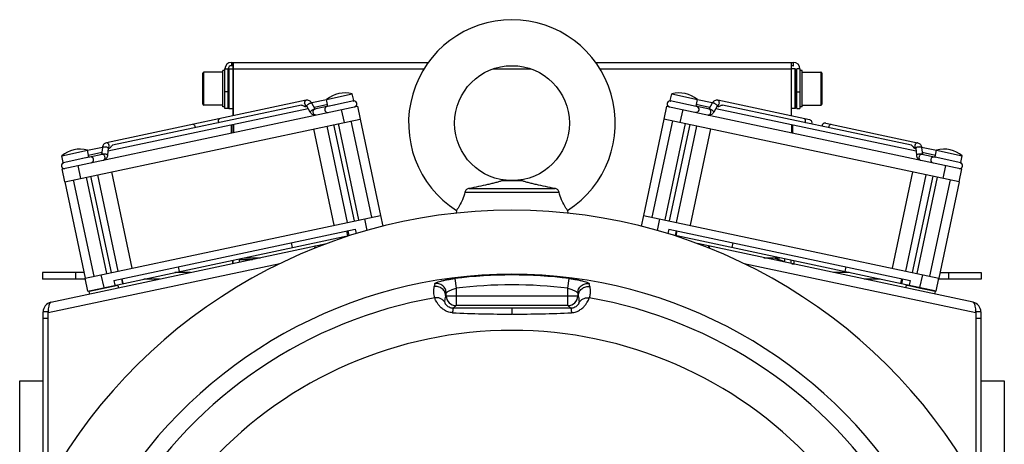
# Model space of a CAD drawing. Extents: x -1727 to 1181, y 8 to 1599.
# Tile 51 of 71: x -252 to 48, y 910 to 1040. Entities that reach past the tile are written whole.
import ezdxf

# ---------------------------------------------------------------- set-up
doc = ezdxf.new("R2010")
doc.units = 0
doc.header["$LTSCALE"] = 65.395
doc.layers.get('0').update_dxf_attribs({"linetype": 'CONTINUOUS'})
doc.layers.add('3_ALL_AXES', color=7, linetype='CONTINUOUS')

msp = doc.modelspace()

# ---------------------------------------------------------------- linework, layer by layer
at = {"color": 2, "linetype": 'CONTINUOUS'}
for p, q in [((-187.6, 1026.66), (-187.6, 1025.66)), ((-187.6, 1026.66), (-187, 1026.66)), ((-187.5, 1026.66), (-187.5, 1025.66)), ((-16.5, 1026.66), (-16.5, 1025.66)), ((-16.5, 1026.66), (-16.4, 1026.66)), ((-190.3, 1013.16), (-190.3, 1024.16)), ((-188.6, 1012.66), (-188.6, 1024.66)), ((-187, 1025.66), (-187.6, 1025.66)), ((-187.15, 1023.66), (-187.15, 1025.66)), ((-187, 1023.66), (-187.15, 1023.66)), ((-16.5, 1025.66), (-16.4, 1025.66)), ((-15.65, 1012.86), (-15.65, 1024.46)), ((-15.4, 1012.66), (-15.4, 1024.66)), ((-14.4, 1024.66), (-15.4, 1024.66)), ((-13.7, 1013.16), (-13.7, 1024.16)), ((-187.65, 1005.17), (-187.65, 1007.57)), ((-16.65, 1007.57), (-16.65, 1005.17)), ((-187.35, 966.39), (-187.35, 965.36))]:
    msp.add_line(p, q, dxfattribs=at)
at = {"color": 6, "linetype": 'CONTINUOUS'}
for p, q in [((-187, 1010.42), (-187, 1026.66)), ((-187, 1026.66), (-127.64, 1026.66)), ((-76.65, 1026.66), (-16.5, 1026.66)), ((-17, 1010.36), (-17, 1026.66)), ((-190.3, 1023.66), (-196, 1023.66)), ((-189.6, 1024.16), (-190.3, 1024.16)), ((-189.6, 1012.66), (-189.6, 1024.66)), ((-188.6, 1024.51), (-188.44, 1024.66)), ((-188.45, 1024.66), (-188.45, 1012.66)), ((-188.44, 1024.66), (-187.15, 1024.66)), ((-187.15, 1010.39), (-187.15, 1023.66)), ((-16.5, 1025.66), (-17, 1025.66)), ((-15.85, 1024.66), (-17, 1024.66)), ((-15.85, 1012.66), (-15.85, 1024.66)), ((-15.65, 1024.46), (-15.85, 1024.66)), ((-14.4, 1024.66), (-14.4, 1012.66)), ((-13.7, 1024.16), (-14.4, 1024.16)), ((-13.7, 1023.66), (-8, 1023.66)), ((-190.3, 1013.66), (-196, 1013.66)), ((-189.6, 1013.16), (-190.3, 1013.16)), ((-188.6, 1012.66), (-189.6, 1012.66)), ((-188.6, 1012.81), (-188.44, 1012.66)), ((-188.44, 1012.66), (-187.15, 1012.66)), ((-15.85, 1012.66), (-17, 1012.66)), ((-15.65, 1012.86), (-15.85, 1012.66)), ((-15.4, 1012.66), (-14.4, 1012.66)), ((-13.7, 1013.16), (-14.4, 1013.16)), ((-13.7, 1013.66), (-8, 1013.66)), ((-187.15, 1005.28), (-187.15, 1007.68)), ((-187, 1007.71), (-187, 1005.31)), ((-17, 1007.65), (-17, 1005.25)), ((-105.11, 990.66), (-99.18, 990.66)), ((-116.5, 987.12), (-87.79, 987.12)), ((-115.21, 988.26), (-89.08, 988.26)), ((-119.05, 981.58), (-119.2, 980.74)), ((-85.24, 981.58), (-85.1, 980.74)), ((-187.15, 965.41), (-187.15, 966.43)), ((-185.15, 965.83), (-185.15, 966.85)), ((-185.15, 966.66), (-181.25, 966.66)), ((-183.71, 967.16), (-178.9, 967.16)), ((-179.15, 967.11), (-179.15, 967.16)), ((-25.39, 967.16), (-20.58, 967.16)), ((-22.27, 967.16), (-19.15, 966.02)), ((-19.15, 966.85), (-19.15, 965.83)), ((-17.15, 966.43), (-17.15, 965.41)), ((-16.15, 965.36), (-16.15, 966.22)), ((-16.93, 965.36), (-16.15, 965.36)), ((-245.15, 962.66), (-245.15, 960.66)), ((-232.54, 962.66), (-245.15, 962.66)), ((-232.12, 960.66), (-245.15, 960.66)), ((-209.48, 960.66), (-214.29, 960.66)), ((-200.07, 962.66), (-204.88, 962.66)), ((0.59, 962.66), (-4.22, 962.66)), ((10, 960.66), (5.19, 960.66)), ((40.85, 960.66), (27.83, 960.66)), ((28.25, 962.66), (40.85, 962.66)), ((40.85, 962.66), (40.85, 960.66)), ((-252.15, 894.66), (-252.15, 929.66)), ((-252.15, 929.66), (-245.01, 929.66)), ((40.72, 929.66), (47.85, 929.66)), ((47.85, 929.66), (47.85, 894.66))]:
    msp.add_line(p, q, dxfattribs=at)
at = {"color": 9, "linetype": 'CONTINUOUS'}
for p, q in [((-196.3, 1013.96), (-196.3, 1023.36)), ((-196, 1013.66), (-196, 1023.66)), ((-189.6, 1024.66), (-188.6, 1024.66)), ((-187, 1024.66), (-128.97, 1024.66)), ((-107.97, 1024.66), (-96.32, 1024.66)), ((-75.32, 1024.66), (-17, 1024.66)), ((-8, 1023.66), (-8, 1013.66)), ((-7.7, 1023.36), (-7.7, 1013.96)), ((-188.6, 1017.66), (-189.6, 1017.66)), ((-15.4, 1017.66), (-14.4, 1017.66)), ((-158.21, 1013.37), (-150.38, 1015.03)), ((-53.91, 1015.03), (-46.08, 1013.37)), ((-154.15, 1012.29), (-153.32, 1008.38)), ((-50.14, 1012.29), (-50.98, 1008.38)), ((-238.91, 996.22), (-231.08, 997.88)), ((26.79, 997.88), (34.62, 996.22)), ((-233.52, 991.33), (-234.36, 995.24)), ((29.23, 991.33), (30.06, 995.24)), ((-147.08, 979.03), (-146.33, 975.5)), ((-57.21, 979.03), (-57.96, 975.5)), ((-152.12, 973.87), (-152.43, 975.34)), ((-52.17, 973.87), (-51.86, 975.34)), ((-160.14, 970.9), (-160.19, 971.14)), ((-44.15, 970.9), (-44.1, 971.14)), ((-172.91, 965.36), (-243.51, 950.36)), ((39.22, 950.36), (-31.38, 965.36)), ((-235.15, 962.66), (-235.15, 960.66)), ((-226.45, 958.07), (-227.29, 961.99)), ((-220.58, 959.32), (-220.89, 960.79)), ((-119.56, 960.85), (-119.2, 957.89)), ((-85.09, 957.89), (-84.73, 960.85)), ((16.29, 959.32), (16.6, 960.79)), ((22.16, 958.07), (23, 961.99)), ((30.85, 962.66), (30.85, 960.66)), ((-125.69, 959.33), (-125.85, 958.4)), ((-119.2, 957.89), (-119.2, 952.61)), ((-85.09, 952.61), (-85.09, 957.89)), ((-78.44, 958.4), (-78.6, 959.33)), ((-122.34, 955.46), (-122.2, 956.38)), ((-122.2, 955.61), (-122.34, 955.46)), ((-122.2, 955.61), (-122.2, 956.38)), ((-122.2, 955.61), (-82.09, 955.61)), ((-82.09, 956.38), (-82.09, 955.61)), ((-82.09, 956.38), (-81.95, 955.46)), ((-81.95, 955.46), (-82.09, 955.61)), ((-120.03, 951.78), (-119.2, 952.61)), ((-85.09, 952.61), (-119.2, 952.61)), ((-102.15, 951.77), (-102.15, 950)), ((-85.09, 952.61), (-84.26, 951.78)), ((-243.51, 948.68), (-245.01, 948.68)), ((-102.01, 950), (-102.15, 950)), ((40.72, 948.68), (39.22, 948.68))]:
    msp.add_line(p, q, dxfattribs=at)
at = {"color": 7, "linetype": 'CONTINUOUS'}
for p, q in [((-150.38, 1015.03), (-150.81, 1017.04)), ((-53.91, 1015.03), (-53.48, 1017.04)), ((-164.86, 1015.13), (-225.72, 1002.19)), ((-162.08, 1012.45), (-163.15, 1014.27)), ((-158.21, 1013.37), (-158.64, 1015.38)), ((-46.08, 1013.37), (-45.65, 1015.38)), ((-41.14, 1014.27), (-42.21, 1012.45)), ((-11.45, 1009.18), (-39.43, 1015.13)), ((-239.25, 994.2), (-149.26, 1013.33)), ((-164.69, 1013.32), (-165.01, 1013.25)), ((-163.61, 1011.5), (-164.7, 1013.36)), ((-158.52, 1013.2), (-162.28, 1012.4)), ((-156.27, 1013.68), (-158.47, 1013.21)), ((-149.26, 1013.33), (-148.42, 1009.42)), ((-55.03, 1013.33), (-55.87, 1009.42)), ((-55.03, 1013.33), (34.96, 994.2)), ((-42.01, 1012.4), (-46.28, 1013.31)), ((-39.59, 1013.36), (-40.68, 1011.5)), ((-39.28, 1013.25), (-39.6, 1013.32)), ((-238.41, 990.29), (-148.42, 1009.42)), ((-148.79, 978.67), (-155.03, 1008.02)), ((-144.88, 979.5), (-151.11, 1008.85)), ((-59.41, 979.5), (-53.18, 1008.85)), ((34.12, 990.29), (-55.87, 1009.42)), ((-55.5, 978.67), (-49.26, 1008.02)), ((-6.55, 1008.14), (21.43, 1002.19)), ((-162.66, 1006.39), (-156.42, 977.05)), ((-152.25, 977.93), (-158.49, 1007.28)), ((-150.18, 978.38), (-156.42, 1007.72)), ((-54.11, 978.38), (-47.87, 1007.72)), ((-52.04, 977.93), (-45.8, 1007.28)), ((-41.63, 1006.39), (-47.87, 977.05)), ((-231.08, 997.88), (-231.51, 999.89)), ((-226.94, 1000.71), (-227.17, 998.61)), ((-225.15, 1000.51), (-225.39, 998.37)), ((-224.83, 1000.54), (-225.14, 1000.47)), ((20.54, 1000.54), (20.85, 1000.47)), ((20.86, 1000.51), (21.1, 998.37)), ((22.65, 1000.71), (22.88, 998.61)), ((26.79, 997.88), (27.22, 999.89)), ((-238.91, 996.22), (-239.33, 998.22)), ((-230.73, 997.85), (-232.98, 997.38)), ((-226.97, 998.65), (-230.73, 997.85)), ((26.97, 997.74), (22.68, 998.65)), ((34.62, 996.22), (35.04, 998.22)), ((-238.41, 990.29), (-239.25, 994.2)), ((-224.18, 993.32), (-217.94, 963.97)), ((19.89, 993.32), (13.65, 963.97)), ((34.12, 990.29), (34.96, 994.2)), ((-229.49, 961.52), (-235.72, 990.86)), ((-225.57, 962.35), (-231.81, 991.69)), ((-224.19, 962.64), (-230.42, 991.99)), ((-222.11, 963.09), (-228.35, 992.43)), ((17.82, 963.09), (24.06, 992.43)), ((19.9, 962.64), (26.13, 991.99)), ((21.28, 962.35), (27.52, 991.69)), ((25.2, 961.52), (31.43, 990.86)), ((-232.18, 960.95), (-142.19, 980.07)), ((-142.19, 980.07), (-141.49, 976.8)), ((-62.1, 980.07), (-62.8, 976.8)), ((-62.1, 980.07), (27.89, 960.95)), ((-223.43, 960.25), (-149.9, 975.88)), ((-152.18, 975.39), (-151.87, 973.93)), ((-149.9, 975.88), (-149.61, 974.53)), ((-54.39, 975.88), (-54.68, 974.53)), ((-54.39, 975.88), (19.13, 960.25)), ((-52.11, 975.39), (-52.42, 973.93)), ((-231.35, 957.03), (-151.89, 973.92)), ((-150.9, 974.13), (-151.87, 973.93)), ((16.52, 959.27), (-53.39, 974.13)), ((-169.45, 971.72), (-169.14, 970.26)), ((-162.03, 970.18), (-162.15, 970.72)), ((-42.26, 970.18), (-42.15, 970.72)), ((-34.84, 971.72), (-35.15, 970.26)), ((-203.87, 964.41), (-203.56, 962.94)), ((-0.42, 964.41), (-0.73, 962.94)), ((-231.35, 957.03), (-232.18, 960.95)), ((-223.43, 960.25), (-223.11, 958.78)), ((-221.14, 960.74), (-220.83, 959.27)), ((16.85, 960.74), (16.54, 959.27)), ((19.13, 960.25), (18.82, 958.78)), ((27.05, 957.03), (27.89, 960.95)), ((-231.06, 956.89), (-230.9, 957.13)), ((-222.26, 958.76), (-230.86, 956.93)), ((-222.26, 958.76), (-222.49, 958.91)), ((-222.26, 958.76), (-222.09, 957.98)), ((27.05, 957.03), (16.54, 959.27)), ((17.97, 958.76), (17.8, 957.98)), ((17.97, 958.76), (18.2, 958.91)), ((18.76, 958.59), (17.97, 958.76)), ((18.78, 958.59), (18.76, 958.59)), ((20.22, 958.28), (18.78, 958.59)), ((22.37, 957.83), (20.22, 958.28)), ((24.39, 957.4), (22.37, 957.83)), ((26.77, 956.89), (24.39, 957.4)), ((26.77, 956.89), (26.61, 957.13)), ((-230.86, 956.93), (-231.06, 956.89)), ((-231.06, 956.89), (-230.89, 956.11)), ((26.77, 956.89), (26.6, 956.11)), ((-243.51, 950.68), (-245.01, 950.68)), ((-243.51, 950.68), (-243.51, 950.52)), ((40.72, 950.68), (39.22, 950.68)), ((39.22, 950.52), (39.22, 950.68))]:
    msp.add_line(p, q, dxfattribs=at)
at = {"color": 3, "linetype": 'CONTINUOUS'}
for p, q in [((-242.64, 953.61), (-158.67, 971.46)), ((38.35, 953.61), (-45.62, 971.46)), ((-245.01, 895.99), (-245.01, 950.68)), ((-243.51, 950.36), (-243.48, 950.63)), ((-243.51, 898.75), (-243.51, 950.36)), ((-243.48, 950.63), (-243.47, 950.67)), ((39.18, 950.67), (39.19, 950.63)), ((39.19, 950.63), (39.22, 950.36)), ((39.22, 950.36), (39.22, 898.75)), ((40.72, 950.68), (40.72, 895.99))]:
    msp.add_line(p, q, dxfattribs=at)
at = {"color": 6, "linetype": 'CONTINUOUS'}
msp.add_circle((-102.15, 1008.16), 17.5, dxfattribs=at)
for centre, radius, start, end in [((-102.15, 1008.16), 31.5, 302.4551, 237.5449), ((-187.6, 1024.66), 2, 90, 180), ((-196, 1023.36), 0.3, 90, 180), ((-8, 1023.36), 0.3, 0, 90), ((-196, 1013.96), 0.3, 180, 270), ((-8, 1013.96), 0.3, 270, 360)]:
    msp.add_arc(centre, radius, start, end, dxfattribs=at)
at = {"color": 2, "linetype": 'CONTINUOUS'}
for centre, radius, start, end in [((-16.4, 1024.66), 2, 0, 90), ((-187.6, 1024.66), 1, 90, 180)]:
    msp.add_arc(centre, radius, start, end, dxfattribs=at)
at = {"color": 7, "linetype": 'CONTINUOUS'}
for centre, radius, start, end in [((-150.58, 1014.99), 0.2, 289.2738, 12), ((-150.31, 1014.03), 0.9, 282, 95.3077), ((-53.98, 1014.03), 0.9, 84.6923, 258), ((-53.71, 1014.99), 0.2, 168, 244.0811), ((-158.33, 1012.32), 0.9, 102, 282), ((-158.01, 1013.41), 0.2, 192, 222.0001), ((-46.04, 1012.34), 0.9, 258, 78), ((-46.28, 1013.41), 0.2, 317.9999, 348), ((-11.62, 1008.29), 0.9, 331.8426, 78), ((-6.76, 1007.26), 0.9, 78, 184.1574), ((-238.56, 995.27), 0.9, 108.6923, 282), ((-238.71, 996.26), 0.2, 192, 267.0013), ((-231.28, 997.84), 0.2, 341.9999, 12), ((-230.54, 996.97), 0.9, 282, 102), ((26.34, 996.95), 0.9, 78, 258), ((26.99, 997.84), 0.2, 168, 198.0001), ((34.27, 995.27), 0.9, 258, 71.3077), ((34.42, 996.26), 0.2, 271.9189, 348), ((-102.15, 819.66), 162, 27.5819, 152.4181), ((-102.15, 819.66), 142.5, 31.6428, 148.3572), ((-242.01, 950.68), 1.5, 158.1207, 180), ((37.72, 950.68), 1.5, 0, 21.8793)]:
    msp.add_arc(centre, radius, start, end, dxfattribs=at)
at = {"color": 9, "linetype": 'CONTINUOUS'}
for centre, radius, start, end in [((-190.35, 1008.79), 1.25, 191.9794, 203.5179), ((-13.94, 1008.79), 1.25, 336.4821, 348.0206), ((-199.86, 1006.77), 1.25, 0.4821, 12.0206), ((-4.43, 1006.77), 1.25, 167.9794, 179.5179), ((21.29, 1001.02), 0.659, 212.7583, 218.7048), ((-102.15, 819.66), 142.26, 82.9674, 97.0326), ((-102.15, 819.66), 139.27, 82.9674, 97.0326), ((-102.15, 819.66), 137.32, 99.8712, 148.2097), ((-119.2, 955.61), 3, 180.0211, 269.9789), ((-85.09, 955.61), 3, 270.0211, 359.9789), ((-102.15, 819.66), 137.32, 31.7903, 80.1283), ((-102.11, 1350.64), 400.63, 267.4038, 269.9947), ((-102.32, 1356.56), 406.56, 270.0436, 272.5777), ((-102.15, 819.66), 125.39, 42.9944, 137.0056)]:
    msp.add_arc(centre, radius, start, end, dxfattribs=at)
at = {"color": 3, "linetype": 'CONTINUOUS'}
for centre, radius, start, end in [((-242.01, 950.68), 3, 102, 180), ((-242.49, 953.28), 0.356, 102.0749, 113.3508), ((37.72, 950.68), 3, 0, 78)]:
    msp.add_arc(centre, radius, start, end, dxfattribs=at)
at = {"color": 9, "linetype": 'CONTINUOUS'}
for points, knots in [([(-165.29, 1014.11), (-165.32, 1014.23), (-165.33, 1014.45), (-165.27, 1014.77), (-165.11, 1015.02), (-164.94, 1015.11), (-164.86, 1015.13)], [0, 0, 0, 0, 0.288007, 0.555337, 0.790536, 1, 1, 1, 1]), ([(-164.82, 1013.42), (-164.88, 1013.45), (-165.11, 1013.62), (-165.25, 1013.9), (-165.29, 1014.11)], [0, 0, 0, 0, 0.226809, 1, 1, 1, 1]), ([(-164.55, 1013.68), (-164.44, 1013.79), (-164.24, 1013.94), (-163.96, 1014.11), (-163.74, 1014.21), (-163.54, 1014.29), (-163.37, 1014.33), (-163.23, 1014.33), (-163.16, 1014.3), (-163.15, 1014.27)], [0, 0, 0, 0, 0.292809, 0.455163, 0.612104, 0.751996, 0.86527, 0.946447, 1, 1, 1, 1]), ([(-39.74, 1013.68), (-39.85, 1013.79), (-40.05, 1013.94), (-40.33, 1014.11), (-40.55, 1014.21), (-40.75, 1014.29), (-40.93, 1014.33), (-41.06, 1014.33), (-41.13, 1014.3), (-41.14, 1014.27)], [0, 0, 0, 0, 0.292809, 0.455163, 0.612104, 0.751996, 0.86527, 0.946447, 1, 1, 1, 1]), ([(-39.47, 1013.42), (-39.41, 1013.45), (-39.18, 1013.62), (-39.04, 1013.9), (-39, 1014.11)], [0, 0, 0, 0, 0.226809, 1, 1, 1, 1]), ([(-39, 1014.11), (-38.97, 1014.23), (-38.96, 1014.45), (-39.03, 1014.77), (-39.18, 1015.02), (-39.35, 1015.11), (-39.43, 1015.13)], [0, 0, 0, 0, 0.288007, 0.555337, 0.790536, 1, 1, 1, 1]), ([(-164.7, 1013.36), (-164.7, 1013.37), (-164.72, 1013.4), (-164.71, 1013.43), (-164.71, 1013.45)], [0, 0, 0, 0, 0.222857, 1, 1, 1, 1]), ([(-164.71, 1013.45), (-164.69, 1013.49), (-164.65, 1013.58), (-164.58, 1013.65), (-164.55, 1013.68)], [0, 0, 0, 0, 0.42506, 1, 1, 1, 1]), ([(-163.61, 1011.5), (-163.63, 1011.54), (-163.61, 1011.63), (-163.54, 1011.73), (-163.49, 1011.79), (-163.46, 1011.82)], [0, 0, 0, 0, 0.360681, 0.645148, 1, 1, 1, 1]), ([(-163.46, 1011.82), (-163.36, 1011.92), (-163.12, 1012.1), (-162.75, 1012.31), (-162.43, 1012.44), (-162.22, 1012.47), (-162.14, 1012.46), (-162.1, 1012.45)], [0, 0, 0, 0, 0.273726, 0.577386, 0.837567, 0.93263, 1, 1, 1, 1]), ([(-162.71, 1011.39), (-162.74, 1011.5), (-162.75, 1011.73), (-162.68, 1012.05), (-162.52, 1012.29), (-162.36, 1012.39), (-162.28, 1012.4)], [0, 0, 0, 0, 0.288007, 0.555337, 0.790536, 1, 1, 1, 1]), ([(-161.9, 1010.64), (-161.98, 1010.63), (-162.17, 1010.64), (-162.42, 1010.8), (-162.61, 1011.06), (-162.69, 1011.28), (-162.71, 1011.39)], [0, 0, 0, 0, 0.209464, 0.444663, 0.711993, 1, 1, 1, 1]), ([(-42.39, 1010.64), (-42.31, 1010.63), (-42.12, 1010.64), (-41.87, 1010.8), (-41.68, 1011.06), (-41.6, 1011.28), (-41.58, 1011.39)], [0, 0, 0, 0, 0.209464, 0.444663, 0.711993, 1, 1, 1, 1]), ([(-40.83, 1011.82), (-40.93, 1011.92), (-41.17, 1012.1), (-41.54, 1012.31), (-41.86, 1012.44), (-42.07, 1012.47), (-42.15, 1012.46), (-42.19, 1012.45)], [0, 0, 0, 0, 0.273726, 0.577386, 0.837567, 0.93263, 1, 1, 1, 1]), ([(-41.58, 1011.39), (-41.55, 1011.5), (-41.54, 1011.73), (-41.61, 1012.05), (-41.77, 1012.29), (-41.93, 1012.39), (-42.01, 1012.4)], [0, 0, 0, 0, 0.288007, 0.555337, 0.790536, 1, 1, 1, 1]), ([(-40.68, 1011.5), (-40.66, 1011.54), (-40.68, 1011.63), (-40.75, 1011.73), (-40.8, 1011.79), (-40.83, 1011.82)], [0, 0, 0, 0, 0.360681, 0.645148, 1, 1, 1, 1]), ([(-39.59, 1013.36), (-39.57, 1013.4), (-39.59, 1013.49), (-39.66, 1013.59), (-39.71, 1013.65), (-39.74, 1013.68)], [0, 0, 0, 0, 0.360681, 0.645148, 1, 1, 1, 1]), ([(-191.58, 1008.53), (-191.6, 1008.64), (-191.62, 1008.87), (-191.55, 1009.18), (-191.39, 1009.43), (-191.22, 1009.52), (-191.14, 1009.54)], [0, 0, 0, 0, 0.288007, 0.555337, 0.790536, 1, 1, 1, 1]), ([(-12.71, 1008.53), (-12.69, 1008.64), (-12.67, 1008.87), (-12.74, 1009.18), (-12.9, 1009.43), (-13.07, 1009.52), (-13.15, 1009.54)], [0, 0, 0, 0, 0.288007, 0.555337, 0.790536, 1, 1, 1, 1]), ([(-198.63, 1007.03), (-198.66, 1007.14), (-198.73, 1007.35), (-198.92, 1007.62), (-199.17, 1007.78), (-199.36, 1007.79), (-199.44, 1007.78)], [0, 0, 0, 0, 0.288007, 0.555337, 0.790536, 1, 1, 1, 1]), ([(-4.85, 1007.78), (-4.93, 1007.79), (-5.12, 1007.78), (-5.37, 1007.62), (-5.56, 1007.35), (-5.64, 1007.14), (-5.66, 1007.03)], [0, 0, 0, 0, 0.209464, 0.444663, 0.711993, 1, 1, 1, 1]), ([(-224.91, 1001.44), (-224.94, 1001.55), (-225.01, 1001.77), (-225.21, 1002.03), (-225.45, 1002.19), (-225.64, 1002.21), (-225.72, 1002.19)], [0, 0, 0, 0, 0.288007, 0.555337, 0.790536, 1, 1, 1, 1]), ([(21.43, 1002.19), (21.35, 1002.21), (21.16, 1002.19), (20.92, 1002.03), (20.72, 1001.77), (20.65, 1001.55), (20.62, 1001.44)], [0, 0, 0, 0, 0.209464, 0.444663, 0.711993, 1, 1, 1, 1]), ([(-225.42, 1000.74), (-225.56, 1000.8), (-225.8, 1000.86), (-226.13, 1000.89), (-226.37, 1000.9), (-226.59, 1000.89), (-226.76, 1000.85), (-226.88, 1000.8), (-226.93, 1000.74), (-226.94, 1000.71)], [0, 0, 0, 0, 0.292809, 0.455163, 0.612104, 0.751996, 0.86527, 0.946447, 1, 1, 1, 1]), ([(-225.15, 1000.51), (-225.14, 1000.56), (-225.2, 1000.63), (-225.31, 1000.7), (-225.38, 1000.73), (-225.42, 1000.74)], [0, 0, 0, 0, 0.360681, 0.645148, 1, 1, 1, 1]), ([(-225.06, 1000.61), (-225.02, 1000.66), (-224.88, 1000.91), (-224.87, 1001.22), (-224.91, 1001.44)], [0, 0, 0, 0, 0.226809, 1, 1, 1, 1]), ([(20.62, 1001.44), (20.61, 1001.37), (20.58, 1001.11), (20.63, 1000.83), (20.73, 1000.67)], [0, 0, 0, 0, 0.269212, 1, 1, 1, 1]), ([(21.13, 1000.74), (21.07, 1000.72), (20.97, 1000.67), (20.88, 1000.59), (20.86, 1000.55)], [0, 0, 0, 0, 0.610939, 1, 1, 1, 1]), ([(22.65, 1000.71), (22.64, 1000.74), (22.59, 1000.8), (22.47, 1000.85), (22.3, 1000.89), (22.08, 1000.9), (21.83, 1000.89), (21.51, 1000.86), (21.27, 1000.8), (21.13, 1000.74)], [0, 0, 0, 0, 0.053553, 0.13473, 0.248004, 0.387896, 0.544837, 0.707191, 1, 1, 1, 1]), ([(-225.66, 998.6), (-225.79, 998.65), (-226.08, 998.72), (-226.51, 998.76), (-226.86, 998.75), (-227.06, 998.69), (-227.13, 998.64), (-227.15, 998.61)], [0, 0, 0, 0, 0.276297, 0.582133, 0.841567, 0.934843, 1, 1, 1, 1]), ([(-226.16, 997.9), (-226.19, 998.02), (-226.27, 998.23), (-226.46, 998.49), (-226.7, 998.65), (-226.89, 998.67), (-226.97, 998.65)], [0, 0, 0, 0, 0.288007, 0.555337, 0.790536, 1, 1, 1, 1]), ([(-226.6, 996.89), (-226.52, 996.91), (-226.35, 997), (-226.19, 997.25), (-226.12, 997.56), (-226.14, 997.79), (-226.16, 997.9)], [0, 0, 0, 0, 0.209464, 0.444663, 0.711993, 1, 1, 1, 1]), ([(-225.39, 998.37), (-225.38, 998.41), (-225.44, 998.49), (-225.54, 998.55), (-225.62, 998.58), (-225.66, 998.6)], [0, 0, 0, 0, 0.360681, 0.645148, 1, 1, 1, 1]), ([(21.37, 998.6), (21.33, 998.58), (21.25, 998.55), (21.15, 998.49), (21.09, 998.41), (21.1, 998.37)], [0, 0, 0, 0, 0.354852, 0.639319, 1, 1, 1, 1]), ([(22.81, 998.66), (22.77, 998.68), (22.69, 998.71), (22.47, 998.75), (22.15, 998.76), (21.75, 998.71), (21.49, 998.65), (21.37, 998.6)], [0, 0, 0, 0, 0.080932, 0.185696, 0.449133, 0.740378, 1, 1, 1, 1]), ([(21.87, 997.9), (21.85, 997.79), (21.83, 997.56), (21.9, 997.25), (22.06, 997), (22.23, 996.91), (22.31, 996.89)], [0, 0, 0, 0, 0.288007, 0.555337, 0.790536, 1, 1, 1, 1]), ([(22.68, 998.65), (22.6, 998.67), (22.41, 998.65), (22.17, 998.49), (21.97, 998.23), (21.9, 998.02), (21.87, 997.9)], [0, 0, 0, 0, 0.209464, 0.444663, 0.711993, 1, 1, 1, 1]), ([(22.86, 998.61), (22.86, 998.62), (22.84, 998.64), (22.82, 998.65), (22.81, 998.66)], [0, 0, 0, 0, 0.222599, 1, 1, 1, 1]), ([(-125.69, 959.33), (-125.69, 959.35), (-125.64, 959.41), (-125.48, 959.53), (-125.12, 959.69), (-124.55, 959.88), (-123.79, 960.09), (-122.87, 960.3), (-121.84, 960.51), (-120.72, 960.69), (-119.95, 960.8), (-119.56, 960.85)], [0, 0, 0, 0, 0.012671, 0.032598, 0.097143, 0.193678, 0.318614, 0.467259, 0.634288, 0.813911, 1, 1, 1, 1]), ([(-84.73, 960.85), (-84.34, 960.8), (-83.57, 960.69), (-82.45, 960.51), (-81.42, 960.3), (-80.5, 960.09), (-79.74, 959.88), (-79.17, 959.69), (-78.81, 959.53), (-78.65, 959.41), (-78.6, 959.35), (-78.6, 959.33)], [0, 0, 0, 0, 0.186083, 0.365704, 0.532734, 0.681382, 0.80632, 0.902857, 0.967402, 0.987329, 1, 1, 1, 1]), ([(-125.69, 954.95), (-125.84, 955.5), (-126.02, 956.66), (-125.94, 957.82), (-125.85, 958.4)], [0, 0, 0, 0, 0.49321, 1, 1, 1, 1]), ([(-122.34, 955.46), (-122.34, 955.87), (-122.53, 956.74), (-123.34, 957.82), (-124.55, 958.43), (-125.44, 958.47), (-125.85, 958.4)], [0, 0, 0, 0, 0.237091, 0.499064, 0.761661, 1, 1, 1, 1]), ([(-122.2, 956.38), (-122.2, 956.79), (-122.38, 957.66), (-123.19, 958.74), (-124.4, 959.36), (-125.29, 959.39), (-125.69, 959.33)], [0, 0, 0, 0, 0.237123, 0.499065, 0.76163, 1, 1, 1, 1]), ([(-122.2, 956.38), (-122.19, 956.44), (-122.12, 956.56), (-121.93, 956.73), (-121.65, 956.93), (-121.12, 957.23), (-120.3, 957.57), (-119.58, 957.79), (-119.2, 957.89)], [0, 0, 0, 0, 0.047427, 0.121169, 0.222164, 0.347474, 0.653763, 1, 1, 1, 1]), ([(-85.09, 957.89), (-84.71, 957.79), (-84, 957.57), (-83.17, 957.23), (-82.64, 956.93), (-82.36, 956.73), (-82.17, 956.56), (-82.1, 956.44), (-82.09, 956.38)], [0, 0, 0, 0, 0.346237, 0.652526, 0.777837, 0.878832, 0.952573, 1, 1, 1, 1]), ([(-82.09, 956.38), (-82.09, 956.79), (-81.91, 957.66), (-81.1, 958.74), (-79.89, 959.36), (-79, 959.39), (-78.6, 959.33)], [0, 0, 0, 0, 0.237123, 0.499065, 0.76163, 1, 1, 1, 1]), ([(-81.95, 955.46), (-81.95, 955.87), (-81.76, 956.74), (-80.95, 957.82), (-79.74, 958.43), (-78.85, 958.47), (-78.44, 958.4)], [0, 0, 0, 0, 0.237091, 0.499064, 0.761661, 1, 1, 1, 1]), ([(-78.44, 958.4), (-78.4, 958.11), (-78.31, 957.38), (-78.33, 956.22), (-78.48, 955.36), (-78.6, 954.95)], [0, 0, 0, 0, 0.256555, 0.630428, 1, 1, 1, 1]), ([(-122.54, 953.45), (-122.68, 953.7), (-123.04, 954.18), (-123.79, 954.72), (-124.72, 955.01), (-125.37, 955.01), (-125.69, 954.95)], [0, 0, 0, 0, 0.228678, 0.478756, 0.740263, 1, 1, 1, 1]), ([(-120.26, 950.42), (-120.75, 950.44), (-121.72, 950.64), (-122.94, 951.3), (-123.89, 952.09), (-124.59, 952.9), (-125.07, 953.62), (-125.39, 954.21), (-125.58, 954.64), (-125.67, 954.86), (-125.69, 954.95)], [0, 0, 0, 0, 0.200883, 0.387486, 0.553638, 0.695789, 0.812155, 0.9019, 0.964597, 1, 1, 1, 1]), ([(-122.54, 953.45), (-122.56, 953.61), (-122.59, 954.29), (-122.48, 954.97), (-122.34, 955.46)], [0, 0, 0, 0, 0.242202, 1, 1, 1, 1]), ([(-84.04, 950.42), (-83.54, 950.44), (-82.57, 950.64), (-81.35, 951.3), (-80.4, 952.09), (-79.7, 952.9), (-79.22, 953.62), (-78.9, 954.21), (-78.71, 954.64), (-78.62, 954.86), (-78.6, 954.95)], [0, 0, 0, 0, 0.200883, 0.387486, 0.553638, 0.695789, 0.812155, 0.9019, 0.964597, 1, 1, 1, 1]), ([(-81.95, 955.46), (-81.9, 955.29), (-81.75, 954.63), (-81.7, 953.95), (-81.75, 953.45)], [0, 0, 0, 0, 0.260555, 1, 1, 1, 1]), ([(-81.75, 953.45), (-81.6, 953.71), (-81.22, 954.21), (-80.44, 954.75), (-79.53, 955.02), (-78.9, 955), (-78.6, 954.95)], [0, 0, 0, 0, 0.243323, 0.499238, 0.755594, 1, 1, 1, 1]), ([(-120.03, 951.78), (-120.47, 951.78), (-121.11, 951.93), (-121.76, 952.35), (-122.08, 952.66), (-122.3, 952.93), (-122.44, 953.16), (-122.51, 953.32), (-122.54, 953.42), (-122.54, 953.45)], [0, 0, 0, 0, 0.414938, 0.583512, 0.721175, 0.829583, 0.911051, 0.967424, 1, 1, 1, 1]), ([(-120.03, 951.78), (-120.04, 951.77), (-120.07, 951.74), (-120.1, 951.67), (-120.13, 951.56), (-120.17, 951.32), (-120.22, 950.94), (-120.24, 950.6), (-120.26, 950.42)], [0, 0, 0, 0, 0.029266, 0.083119, 0.166705, 0.280789, 0.595145, 1, 1, 1, 1]), ([(-102.15, 951.77), (-103.64, 951.77), (-109.6, 951.77), (-115.56, 951.77), (-120.03, 951.78)], [0, 0, 0, 0, 0.250586, 1, 1, 1, 1]), ([(-84.26, 951.78), (-85.75, 951.77), (-91.71, 951.77), (-97.67, 951.77), (-102.15, 951.77)], [0, 0, 0, 0, 0.249072, 1, 1, 1, 1]), ([(-81.75, 953.45), (-81.75, 953.42), (-81.78, 953.32), (-81.85, 953.16), (-81.99, 952.93), (-82.21, 952.66), (-82.53, 952.35), (-83.18, 951.93), (-83.82, 951.78), (-84.26, 951.78)], [0, 0, 0, 0, 0.032576, 0.088949, 0.170417, 0.278825, 0.416488, 0.585062, 1, 1, 1, 1]), ([(-84.26, 951.78), (-84.25, 951.77), (-84.22, 951.74), (-84.19, 951.67), (-84.16, 951.55), (-84.12, 951.32), (-84.07, 950.93), (-84.05, 950.6), (-84.04, 950.42)], [0, 0, 0, 0, 0.029757, 0.084569, 0.16934, 0.284463, 0.599029, 1, 1, 1, 1])]:
    msp.add_open_spline(points, degree=3, knots=knots, dxfattribs=at)
at = {"color": 7, "linetype": 'CONTINUOUS'}
for points, knots in [([(-163.15, 1014.27), (-163.24, 1014.42), (-163.45, 1014.7), (-163.86, 1015.01), (-164.35, 1015.17), (-164.69, 1015.16), (-164.86, 1015.13)], [0, 0, 0, 0, 0.2555, 0.50575, 0.753267, 1, 1, 1, 1]), ([(-39.43, 1015.13), (-39.6, 1015.16), (-39.94, 1015.17), (-40.43, 1015.01), (-40.84, 1014.7), (-41.06, 1014.42), (-41.14, 1014.27)], [0, 0, 0, 0, 0.246716, 0.494246, 0.744505, 1, 1, 1, 1]), ([(-166.26, 1013.65), (-166.13, 1013.68), (-165.82, 1013.58), (-165.59, 1013.41), (-165.44, 1013.34)], [0, 0, 0, 0, 0.450561, 1, 1, 1, 1]), ([(-165.44, 1013.34), (-165.37, 1013.3), (-165.23, 1013.24), (-165.08, 1013.24), (-165.01, 1013.25)], [0, 0, 0, 0, 0.536566, 1, 1, 1, 1]), ([(-164.7, 1013.36), (-164.71, 1013.37), (-164.71, 1013.38), (-164.72, 1013.4), (-164.73, 1013.4)], [0, 0, 0, 0, 0.442353, 1, 1, 1, 1]), ([(-161.9, 1010.64), (-162.07, 1010.61), (-162.41, 1010.6), (-162.9, 1010.76), (-163.31, 1011.07), (-163.52, 1011.35), (-163.61, 1011.5)], [0, 0, 0, 0, 0.246716, 0.494246, 0.744505, 1, 1, 1, 1]), ([(-40.68, 1011.5), (-40.77, 1011.35), (-40.98, 1011.07), (-41.39, 1010.76), (-41.88, 1010.6), (-42.22, 1010.61), (-42.39, 1010.64)], [0, 0, 0, 0, 0.2555, 0.50575, 0.753267, 1, 1, 1, 1]), ([(-39.57, 1013.4), (-39.57, 1013.4), (-39.56, 1013.4), (-39.56, 1013.4), (-39.57, 1013.4), (-39.57, 1013.39), (-39.58, 1013.37), (-39.59, 1013.36)], [0, 0, 0, 0, 0.17566, 0.195271, 0.228941, 0.481112, 1, 1, 1, 1]), ([(-39.28, 1013.25), (-39.22, 1013.24), (-39.02, 1013.25), (-38.72, 1013.4), (-38.51, 1013.54), (-38.38, 1013.6)], [0, 0, 0, 0, 0.208338, 0.58194, 1, 1, 1, 1]), ([(-38.38, 1013.6), (-38.35, 1013.61), (-38.24, 1013.65), (-38.11, 1013.67), (-38.03, 1013.65)], [0, 0, 0, 0, 0.278788, 1, 1, 1, 1]), ([(-225.72, 1002.19), (-225.89, 1002.15), (-226.21, 1002.02), (-226.58, 1001.68), (-226.84, 1001.22), (-226.92, 1000.88), (-226.94, 1000.71)], [0, 0, 0, 0, 0.246716, 0.494246, 0.744505, 1, 1, 1, 1]), ([(21.43, 1002.19), (21.6, 1002.15), (21.92, 1002.02), (22.29, 1001.68), (22.55, 1001.22), (22.63, 1000.88), (22.65, 1000.71)], [0, 0, 0, 0, 0.246716, 0.494246, 0.744505, 1, 1, 1, 1]), ([(-225.14, 1000.55), (-225.14, 1000.56), (-225.14, 1000.56), (-225.14, 1000.56), (-225.14, 1000.55), (-225.14, 1000.54), (-225.15, 1000.52), (-225.15, 1000.51)], [0, 0, 0, 0, 0.17566, 0.195271, 0.228941, 0.481112, 1, 1, 1, 1]), ([(-224.83, 1000.54), (-224.76, 1000.55), (-224.58, 1000.64), (-224.37, 1000.9), (-224.23, 1001.12), (-224.14, 1001.22)], [0, 0, 0, 0, 0.208338, 0.58194, 1, 1, 1, 1]), ([(-224.14, 1001.22), (-224.12, 1001.24), (-224.04, 1001.33), (-223.93, 1001.4), (-223.84, 1001.41)], [0, 0, 0, 0, 0.278793, 1, 1, 1, 1]), ([(19.55, 1001.41), (19.65, 1001.39), (19.79, 1001.29), (19.94, 1001.12), (20.05, 1000.96), (20.16, 1000.81), (20.3, 1000.65), (20.44, 1000.56), (20.54, 1000.54)], [0, 0, 0, 0, 0.227607, 0.365041, 0.511039, 0.652763, 0.781474, 1, 1, 1, 1]), ([(20.85, 1000.55), (20.85, 1000.56), (20.85, 1000.56), (20.85, 1000.56), (20.85, 1000.55), (20.85, 1000.54), (20.86, 1000.52), (20.86, 1000.51)], [0, 0, 0, 0, 0.17566, 0.195271, 0.228941, 0.481112, 1, 1, 1, 1]), ([(-225.39, 998.37), (-225.41, 998.2), (-225.49, 997.86), (-225.74, 997.4), (-226.12, 997.06), (-226.44, 996.93), (-226.6, 996.89)], [0, 0, 0, 0, 0.2555, 0.50575, 0.753267, 1, 1, 1, 1]), ([(21.1, 998.37), (21.11, 998.2), (21.19, 997.86), (21.45, 997.4), (21.83, 997.06), (22.15, 996.93), (22.31, 996.89)], [0, 0, 0, 0, 0.2555, 0.50575, 0.753267, 1, 1, 1, 1])]:
    msp.add_open_spline(points, degree=3, knots=knots, dxfattribs=at)
at = {"color": 9, "linetype": 'CONTINUOUS'}
for points in [[(-164.71, 1013.37), (-164.75, 1013.38), (-164.78, 1013.4), (-164.82, 1013.42)], [(-39.58, 1013.37), (-39.54, 1013.38), (-39.51, 1013.4), (-39.47, 1013.42)], [(-225.15, 1000.53), (-225.12, 1000.55), (-225.09, 1000.58), (-225.06, 1000.61)], [(20.77, 1000.61), (20.8, 1000.58), (20.83, 1000.55), (20.86, 1000.53)], [(20.86, 1000.55), (20.86, 1000.54), (20.86, 1000.53), (20.86, 1000.51)]]:
    msp.add_open_spline(points, degree=3, dxfattribs=at)
at = {"color": 6, "linetype": 'CONTINUOUS'}
for points, knots in [([(-105.11, 990.66), (-105.39, 990.54), (-106.04, 990.34), (-107.09, 990.04), (-108.3, 989.74), (-110.06, 989.33), (-112.36, 988.82), (-114.24, 988.45), (-115.21, 988.26)], [0, 0, 0, 0, 0.085961, 0.196055, 0.317488, 0.445825, 0.716641, 1, 1, 1, 1]), ([(-89.08, 988.26), (-90.05, 988.45), (-91.93, 988.82), (-94.23, 989.33), (-95.99, 989.74), (-97.2, 990.04), (-98.26, 990.34), (-98.9, 990.54), (-99.18, 990.66)], [0, 0, 0, 0, 0.283359, 0.554175, 0.682512, 0.803945, 0.914039, 1, 1, 1, 1]), ([(-116.5, 987.12), (-116.7, 986.35), (-117.17, 984.96), (-118.07, 983.12), (-118.72, 982.06), (-119.05, 981.58)], [0, 0, 0, 0, 0.391539, 0.714455, 1, 1, 1, 1]), ([(-116.01, 987.96), (-116.14, 987.86), (-116.37, 987.61), (-116.48, 987.29), (-116.5, 987.12)], [0, 0, 0, 0, 0.501393, 1, 1, 1, 1]), ([(-115.21, 988.26), (-115.35, 988.25), (-115.64, 988.19), (-115.9, 988.05), (-116.01, 987.96)], [0, 0, 0, 0, 0.499766, 1, 1, 1, 1]), ([(-88.28, 987.96), (-88.39, 988.05), (-88.65, 988.19), (-88.94, 988.25), (-89.08, 988.26)], [0, 0, 0, 0, 0.500234, 1, 1, 1, 1]), ([(-87.79, 987.12), (-87.81, 987.29), (-87.93, 987.61), (-88.15, 987.86), (-88.28, 987.96)], [0, 0, 0, 0, 0.498606, 1, 1, 1, 1]), ([(-85.24, 981.58), (-85.57, 982.06), (-86.22, 983.12), (-87.12, 984.96), (-87.59, 986.35), (-87.79, 987.12)], [0, 0, 0, 0, 0.285545, 0.608461, 1, 1, 1, 1])]:
    msp.add_open_spline(points, degree=3, knots=knots, dxfattribs=at)
at = {"color": 3, "linetype": 'CONTINUOUS'}
for points, knots in [([(-162.15, 970.72), (-162.17, 970.71), (-162.2, 970.67), (-162.23, 970.61), (-162.25, 970.5), (-162.27, 970.32), (-162.27, 970.17), (-162.28, 970.08)], [0, 0, 0, 0, 0.112775, 0.199171, 0.309795, 0.60608, 1, 1, 1, 1]), ([(-42.15, 970.72), (-42.12, 970.71), (-42.09, 970.67), (-42.06, 970.61), (-42.04, 970.5), (-42.02, 970.32), (-42.02, 970.17), (-42.01, 970.08)], [0, 0, 0, 0, 0.11277, 0.199166, 0.30979, 0.606078, 1, 1, 1, 1]), ([(-243.47, 950.67), (-243.44, 950.98), (-243.36, 951.56), (-243.23, 952.36), (-243.07, 952.99), (-242.91, 953.35), (-242.81, 953.47)], [0, 0, 0, 0, 0.319936, 0.605508, 0.835828, 1, 1, 1, 1]), ([(-242.81, 953.47), (-242.79, 953.49), (-242.74, 953.54), (-242.68, 953.58), (-242.63, 953.6)], [0, 0, 0, 0, 0.272589, 1, 1, 1, 1]), ([(38.28, 953.63), (38.29, 953.62), (38.35, 953.61), (38.4, 953.57), (38.44, 953.54)], [0, 0, 0, 0, 0.241372, 1, 1, 1, 1]), ([(38.52, 953.47), (38.62, 953.35), (38.78, 952.99), (38.94, 952.36), (39.07, 951.56), (39.15, 950.98), (39.18, 950.67)], [0, 0, 0, 0, 0.164172, 0.394492, 0.680064, 1, 1, 1, 1])]:
    msp.add_open_spline(points, degree=3, knots=knots, dxfattribs=at)
msp.add_open_spline([(38.44, 953.54), (38.47, 953.52), (38.49, 953.5), (38.52, 953.47)], degree=3, dxfattribs=at)
at = {"layer": '3_ALL_AXES', "color": 7, "linetype": 'CONTINUOUS'}
for p, q in [((-158.64, 1015.38), (-150.81, 1017.04)), ((-53.48, 1017.04), (-45.65, 1015.38)), ((-158.62, 1015.28), (-163.17, 1014.31)), ((-41.12, 1014.31), (-45.67, 1015.28)), ((-164.23, 1012.55), (-225.25, 999.58)), ((-166.26, 1013.65), (-223.84, 1001.41)), ((-158.3, 1013.81), (-162.37, 1012.95)), ((-41.92, 1012.95), (-45.99, 1013.81)), ((20.96, 999.58), (-40.06, 1012.55)), ((19.55, 1001.41), (-38.03, 1013.65)), ((-148.42, 1009.42), (-142.19, 980.07)), ((-55.87, 1009.42), (-62.1, 980.07)), ((-239.33, 998.22), (-231.51, 999.89)), ((-226.93, 1000.76), (-231.49, 999.79)), ((-227.11, 999.19), (-231.18, 998.32)), ((27.2, 999.79), (22.64, 1000.76)), ((26.89, 998.32), (22.82, 999.19)), ((27.22, 999.89), (35.04, 998.22)), ((-238.41, 990.29), (-232.18, 960.95)), ((34.12, 990.29), (27.89, 960.95))]:
    msp.add_line(p, q, dxfattribs=at)
for centre, start, end in [((-153.16, 1008.87), 73.9275, 130.0725), ((-51.13, 1008.87), 49.9275, 106.0725), ((-233.86, 991.72), 73.9275, 130.0725), ((29.57, 991.72), 49.9275, 106.0725)]:
    msp.add_arc(centre, 8.5, start, end, dxfattribs=at)

doc.saveas('drawing.dxf')
